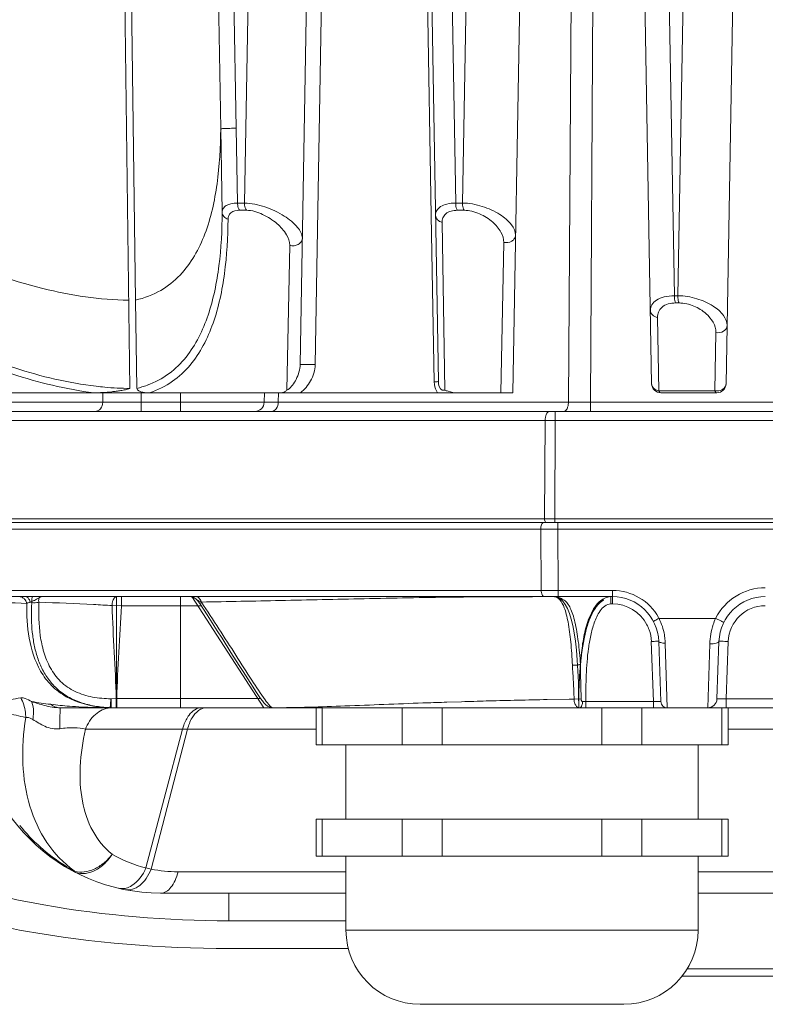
# Model space of a CAD drawing. Header units: millimetres. Extents: x 29035 to 30443, y 1864 to 2860.
# Tile 3 of 55: x 29345 to 29385, y 2121 to 2174. Entities that reach past the tile are written whole.
import ezdxf

# ---------------------------------------------------------------- set-up
doc = ezdxf.new("R2010")
doc.units = ezdxf.units.MM
doc.layers.add('\\M+5CFB8\\M+5CAB5\\M+5CFDF', color=7, linetype='Continuous', lineweight=13)

msp = doc.modelspace()

# ---------------------------------------------------------------- linework, layer by layer
at = {"layer": '\\M+5CFB8\\M+5CAB5\\M+5CFDF'}
for p, q in [((29355.046, 2243.501), (29356.421, 2167.782)), ((29356.868, 2163.741), (29358.292, 2243.501)), ((29368.264, 2163.741), (29366.84, 2243.501)), ((29368.629, 2163.741), (29370.053, 2243.501)), ((29354.334, 2238.35), (29355.587, 2167.747)), ((29367.334, 2154.105), (29365.877, 2237.55)), ((29378.836, 2153.992), (29377.387, 2236.988)), ((29384.268, 2235.071), (29382.853, 2153.992)), ((29359.871, 2155.033), (29361.259, 2234.514)), ((29371.344, 2153.501), (29372.763, 2234.781)), ((29349.669, 2231.539), (29350.684, 2153.736)), ((29350.996, 2158.501), (29349.977, 2231.539)), ((29362.008, 2231.501), (29360.682, 2155.024)), ((29365.761, 2231.501), (29366.948, 2163.077)), ((29374.344, 2152.99), (29374.784, 2219.535)), ((29375.542, 2152.99), (29375.927, 2219.535)), ((29379.176, 2208.501), (29380.066, 2158.741)), ((29381.143, 2208.501), (29380.253, 2158.741)), ((29355.587, 2167.747), (29355.666, 2163.251)), ((29356.421, 2167.782), (29356.494, 2163.741)), ((29356.494, 2163.741), (29356.868, 2163.741)), ((29368.264, 2163.741), (29368.629, 2163.741)), ((29356.603, 2163.351), (29356.976, 2163.351)), ((29368.349, 2163.351), (29368.713, 2163.351)), ((29366.948, 2163.077), (29367.103, 2154.097)), ((29367.67, 2153.651), (29367.532, 2162.7)), ((29370.858, 2161.622), (29370.697, 2153.501)), ((29359.313, 2161.464), (29359.154, 2153.651)), ((29350.996, 2158.501), (29351.062, 2153.741)), ((29380.066, 2158.741), (29380.253, 2158.741)), ((29380.131, 2158.351), (29380.317, 2158.351)), ((29379.217, 2153.61), (29379.154, 2157.572)), ((29382.306, 2156.751), (29382.246, 2153.61)), ((29359.23, 2153.689), (29359.154, 2153.651)), ((29367.103, 2154.097), (29367.115, 2153.943)), ((29367.601, 2153.641), (29367.67, 2153.651)), ((29340.789, 2153.501), (29371.344, 2153.501)), ((29349.225, 2152.99), (29349.232, 2153.501)), ((29351.301, 2153.506), (29351.295, 2152.99)), ((29353.418, 2152.501), (29353.418, 2153.501)), ((29357.941, 2153.501), (29357.929, 2152.99)), ((29358.698, 2153.503), (29358.687, 2152.99)), ((29379.217, 2153.61), (29382.246, 2153.61)), ((29379.336, 2153.501), (29382.353, 2153.501)), ((29342.553, 2152.99), (29349.225, 2152.99)), ((29351.295, 2152.99), (29349.225, 2152.99)), ((29351.295, 2152.99), (29351.295, 2152.501)), ((29357.929, 2152.99), (29351.295, 2152.99)), ((29358.687, 2152.99), (29357.929, 2152.99)), ((29358.687, 2152.99), (29374.344, 2152.99)), ((29375.542, 2152.99), (29375.542, 2152.501)), ((29442.147, 2152.99), (29375.542, 2152.99)), ((29330.989, 2152.501), (29486.7, 2152.501)), ((29373.639, 2152.501), (29373.639, 2152.014)), ((29330.489, 2152.014), (29373.092, 2152.014)), ((29373.092, 2152.014), (29373.059, 2146.706)), ((29373.639, 2152.014), (29373.606, 2146.706)), ((29373.639, 2152.014), (29444.05, 2152.014)), ((29373.059, 2146.706), (29330.35, 2146.706)), ((29330.55, 2146.501), (29487.14, 2146.501)), ((29332.107, 2146.501), (29443.922, 2146.501)), ((29373.147, 2146.706), (29373.059, 2146.706)), ((29373.325, 2146.706), (29373.147, 2146.706)), ((29373.606, 2146.706), (29373.325, 2146.706)), ((29373.606, 2146.706), (29373.606, 2146.501)), ((29444.083, 2146.706), (29373.606, 2146.706)), ((29373.767, 2146.501), (29373.767, 2146.139)), ((29373.767, 2146.501), (29485.664, 2146.501)), ((29330.217, 2146.139), (29372.852, 2146.139)), ((29372.852, 2146.139), (29372.879, 2142.839)), ((29373.767, 2146.139), (29373.795, 2142.839)), ((29443.922, 2146.139), (29373.767, 2146.139)), ((29372.879, 2142.839), (29330.333, 2142.839)), ((29330.682, 2142.501), (29376.721, 2142.501)), ((29349.962, 2136.501), (29349.962, 2142.501)), ((29349.962, 2136.501), (29349.962, 2142.501)), ((29350.237, 2142.501), (29350.237, 2142.001)), ((29353.418, 2136.501), (29353.418, 2142.501)), ((29353.921, 2142.501), (29354.135, 2142.453)), ((29354.034, 2142.501), (29357.918, 2136.501)), ((29354.034, 2142.501), (29357.918, 2136.501)), ((29354.293, 2142.493), (29354.232, 2142.501)), ((29354.361, 2142.465), (29354.293, 2142.493)), ((29373.035, 2142.501), (29373.556, 2142.501)), ((29373.795, 2142.501), (29373.795, 2142.839)), ((29376.721, 2142.839), (29373.795, 2142.839)), ((29376.633, 2142.111), (29376.633, 2142.501)), ((29376.721, 2142.111), (29376.721, 2142.839)), ((29350.237, 2142.001), (29349.724, 2142.017)), ((29354.539, 2142.001), (29350.237, 2142.001)), ((29354.135, 2142.453), (29354.26, 2142.369)), ((29354.259, 2142.369), (29354.341, 2142.285)), ((29354.26, 2142.369), (29354.346, 2142.302)), ((29354.341, 2142.285), (29354.451, 2142.138)), ((29354.451, 2142.138), (29354.565, 2142.204)), ((29354.486, 2142.234), (29354.565, 2142.204)), ((29376.633, 2142.111), (29376.721, 2142.111)), ((29379.237, 2141.326), (29382.286, 2141.326)), ((29355.656, 2140.258), (29356.141, 2139.495)), ((29378.819, 2140.085), (29378.933, 2136.842)), ((29379.333, 2136.839), (29379.219, 2140.088)), ((29379.682, 2136.501), (29379.569, 2139.995)), ((29381.97, 2139.951), (29381.862, 2136.501)), ((29382.47, 2140.088), (29382.361, 2136.983)), ((29382.861, 2136.988), (29382.969, 2140.084)), ((29349.949, 2137), (29349.665, 2136.992)), ((29349.942, 2136.568), (29349.949, 2137)), ((29349.976, 2137.001), (29349.949, 2137)), ((29349.976, 2136.501), (29349.976, 2137.001)), ((29357.742, 2137.001), (29349.976, 2137.001)), ((29367.793, 2136.807), (29367.636, 2136.802)), ((29368.585, 2136.832), (29367.793, 2136.807)), ((29370.048, 2136.874), (29369.916, 2136.87)), ((29374.381, 2136.972), (29373.194, 2136.948)), ((29374.649, 2136.977), (29374.381, 2136.972)), ((29375.03, 2136.987), (29374.649, 2136.977)), ((29375.282, 2136.842), (29375.282, 2136.501)), ((29375.282, 2136.842), (29378.933, 2136.842)), ((29378.933, 2136.842), (29378.933, 2136.501)), ((29382.861, 2136.988), (29382.861, 2136.501)), ((29382.861, 2136.988), (29390.328, 2136.988)), ((29346.938, 2136.501), (29405.861, 2136.501)), ((29347.128, 2136.501), (29346.977, 2136.501)), ((29346.978, 2136.501), (29347.128, 2136.501)), ((29347.094, 2136.501), (29349.963, 2136.501)), ((29347.094, 2136.501), (29349.963, 2136.501)), ((29349.281, 2136.506), (29349.216, 2136.507)), ((29349.962, 2136.501), (29357.918, 2136.501)), ((29349.962, 2136.501), (29357.918, 2136.501)), ((29357.924, 2136.501), (29374.902, 2136.501)), ((29358.106, 2136.589), (29358.144, 2136.565)), ((29358.144, 2136.565), (29358.369, 2136.501)), ((29358.416, 2136.502), (29358.367, 2136.502)), ((29360.731, 2136.501), (29360.731, 2134.501)), ((29361.066, 2136.501), (29361.066, 2134.501)), ((29365.375, 2136.501), (29365.375, 2134.501)), ((29367.54, 2136.501), (29367.54, 2134.501)), ((29374.953, 2136.501), (29375.057, 2136.501)), ((29376.149, 2136.501), (29376.149, 2134.501)), ((29378.314, 2136.501), (29378.314, 2134.501)), ((29379.427, 2136.501), (29379.682, 2136.501)), ((29381.862, 2136.501), (29382.087, 2136.501)), ((29382.623, 2136.501), (29382.623, 2134.501)), ((29382.958, 2136.501), (29382.958, 2134.501)), ((29348.29, 2135.346), (29353.795, 2135.346)), ((29351.554, 2127.864), (29353.526, 2135.346)), ((29351.836, 2127.801), (29353.795, 2135.346)), ((29353.795, 2135.346), (29360.731, 2135.346)), ((29382.958, 2135.346), (29387.077, 2135.346)), ((29360.731, 2134.501), (29382.958, 2134.501)), ((29362.344, 2134.501), (29362.344, 2130.501)), ((29362.344, 2134.501), (29362.344, 2130.501)), ((29381.344, 2134.501), (29381.344, 2130.501)), ((29381.344, 2134.501), (29381.344, 2130.501)), ((29360.731, 2130.501), (29360.731, 2128.501)), ((29360.731, 2130.501), (29382.958, 2130.501)), ((29361.066, 2130.501), (29361.066, 2128.501)), ((29365.375, 2130.501), (29365.375, 2128.501)), ((29367.54, 2130.501), (29367.54, 2128.501)), ((29376.149, 2130.501), (29376.149, 2128.501)), ((29378.314, 2130.501), (29378.314, 2128.501)), ((29382.623, 2130.501), (29382.623, 2128.501)), ((29382.958, 2130.501), (29382.958, 2128.501)), ((29360.731, 2128.501), (29382.958, 2128.501)), ((29362.344, 2128.501), (29362.344, 2124.501)), ((29362.344, 2128.501), (29362.344, 2124.501)), ((29381.344, 2128.501), (29381.344, 2124.501)), ((29381.344, 2128.501), (29381.344, 2124.501)), ((29362.344, 2127.656), (29353.283, 2127.656)), ((29390.361, 2127.656), (29381.344, 2127.656)), ((29352.344, 2126.501), (29362.344, 2126.501)), ((29362.344, 2126.501), (29352.344, 2126.501)), ((29356.029, 2126.501), (29356.029, 2125.011)), ((29391.67, 2126.501), (29381.344, 2126.501)), ((29362.344, 2125.011), (29356.029, 2125.011)), ((29381.344, 2124.501), (29362.344, 2124.501)), ((29356.029, 2123.511), (29362.485, 2123.511)), ((29436.947, 2122.412), (29380.742, 2122.412)), ((29437.239, 2122.011), (29380.45, 2122.011)), ((29377.344, 2120.501), (29366.344, 2120.501))]:
    msp.add_line(p, q, dxfattribs=at)
for points in [[(29354.451, 2142.138), (29354.854, 2141.512), (29355.131, 2141.079), (29355.398, 2140.661), (29355.656, 2140.258)], [(29356.141, 2139.495), (29356.587, 2138.793), (29356.794, 2138.466), (29357.17, 2137.872)], [(29357.17, 2137.872), (29357.338, 2137.611), (29357.489, 2137.378), (29357.623, 2137.175), (29357.738, 2137.006)], [(29357.738, 2137.006), (29357.836, 2136.871), (29357.92, 2136.765), (29358.001, 2136.676), (29358.106, 2136.589)]]:
    msp.add_lwpolyline(points, dxfattribs=at)
for centre, radius, start, end in [((29349.882, 2158.679), 5.077, 283.4363, 289.8927), ((29379.336, 2154.001), 0.5, 181, 270), ((29382.353, 2154.001), 0.5, 270, 359), ((29357.429, 2153.001), 0.5, 270, 358.7), ((29374.943, 2659.612), 506.622, 269.93225, 270.06769), ((29373.366, 2055.569), 96.446, 89.83742, 90.16258), ((29373.31, 2433.881), 287.743, 269.90891, 270.09109), ((29373.337, 2447.263), 304.424, 269.91384, 270.08616), ((29373.557, 2141.914), 0.587, 84.8165, 90.0222), ((29373.557, 2141.914), 0.587, 84.8165, 90.0222), ((29376.721, 2139.988), 2.85, 28.9525, 89.9968), ((29376.721, 2140.001), 2.5, 2, 90), ((29384.968, 2139.983), 3, 90.0035, 153.4034), ((29384.968, 2140.001), 2.5, 90, 178), ((29376.945, 2141.237), 1.297, 122.0114, 125.2759), ((29376.945, 2141.237), 1.297, 122.0114, 125.2759), ((29376.721, 2140.011), 2.1, 27.6608, 89.9969), ((29384.968, 2140.014), 2, 90.0065, 177.9936), ((29376.723, 2140.012), 2.098, 19.5601, 27.6677), ((29376.73, 2139.993), 2.84, 28.0022, 28.9616), ((29376.709, 2140.009), 2.112, 2.0525, 19.51), ((29376.302, 2139.889), 3.269, 1.8594, 4.2734), ((29349.545, 2162.023), 25.526, 260.6195, 262.9553), ((29349.242, 2159.637), 23.12, 262.9746, 265.4841), ((29381.244, 1723.028), 413.997, 91.88357, 92.04139), ((29381.346, 1718.475), 418.551, 91.56493, 91.74711), ((29383.601, 1631.553), 505.502, 91.17964, 91.53632), ((29375.371, 2153.003), 16.161, 269.0626, 269.6848), ((29379.682, 2136.851), 0.35, 182.0136, 270.0005), ((29381.862, 2137.001), 0.5, 269.998, 357.9999), ((29352.344, 2136.501), 10, 180.0981, 270), ((29349.932, 2144.009), 7.514, 264.6824, 267.5508), ((29349.895, 2177.421), 40.92, 269.1406, 269.4375), ((29349.926, 2180.427), 43.926, 269.436, 269.5891), ((29349.66, 2137.494), 0.993, 267.1512, 270.0014), ((29349.726, 2135.254), 1.247, 92.8703, 95.0416), ((29349.725, 2135.27), 1.231, 90.0039, 92.8714), ((29352.456, 2136.395), 9.923, 218.9639, 237.7263), ((29353.257, 2134.795), 7.137, 240.2957, 256.1943), ((29352.398, 2136.315), 9.825, 237.7622, 241.1642), ((29352.388, 2136.296), 9.803, 241.1652, 241.5617), ((29351.205, 2132.539), 5.983, 233.7909, 234.3632), ((29353.269, 2134.845), 7.189, 256.198, 258.5012), ((29353.282, 2134.927), 7.272, 258.5264, 270.0093), ((29366.344, 2124.501), 4, 180, 270), ((29377.344, 2124.501), 4, 270, 0)]:
    msp.add_arc(centre, radius, start, end, dxfattribs=at)
for points, knots in [([(29355.587, 2167.747), (29355.58, 2166.755), (29355.473, 2164.837), (29354.966, 2162.513), (29354.209, 2160.876), (29353.428, 2159.806), (29352.352, 2158.942), (29351.466, 2158.619), (29350.996, 2158.501)], [0, 0, 0, 0, 0.267017, 0.515944, 0.634209, 0.75049, 0.869351, 1, 1, 1, 1]), ([(29356.421, 2167.782), (29356.307, 2167.779), (29356.104, 2167.773), (29355.87, 2167.765), (29355.727, 2167.758), (29355.656, 2167.756), (29355.614, 2167.749), (29355.591, 2167.751), (29355.587, 2167.747)], [0, 0, 0, 0, 0.412071, 0.726707, 0.841582, 0.926033, 0.979033, 1, 1, 1, 1]), ([(29350.622, 2158.5), (29349.062, 2158.517), (29345.684, 2159.034), (29340.588, 2160.91), (29335.297, 2163.727), (29331.797, 2165.988), (29330.045, 2167.208)], [0, 0, 0, 0, 0.206862, 0.448084, 0.716972, 1, 1, 1, 1]), ([(29355.666, 2163.251), (29355.667, 2163.319), (29355.704, 2163.464), (29355.886, 2163.629), (29356.161, 2163.722), (29356.375, 2163.741), (29356.494, 2163.741)], [0, 0, 0, 0, 0.190832, 0.398788, 0.66353, 1, 1, 1, 1]), ([(29356.494, 2163.741), (29356.494, 2163.704), (29356.503, 2163.569), (29356.545, 2163.431), (29356.603, 2163.351)], [0, 0, 0, 0, 0.272268, 1, 1, 1, 1]), ([(29356.868, 2163.741), (29356.868, 2163.704), (29356.877, 2163.569), (29356.918, 2163.431), (29356.976, 2163.351)], [0, 0, 0, 0, 0.27243, 1, 1, 1, 1]), ([(29356.868, 2163.741), (29357.243, 2163.739), (29357.999, 2163.57), (29358.979, 2163.106), (29359.694, 2162.552), (29359.994, 2162.058), (29359.99, 2161.846)], [0, 0, 0, 0, 0.2917, 0.591626, 0.834772, 1, 1, 1, 1]), ([(29367.177, 2163.081), (29367.176, 2163.17), (29367.221, 2163.362), (29367.458, 2163.584), (29367.822, 2163.714), (29368.107, 2163.741), (29368.264, 2163.741)], [0, 0, 0, 0, 0.188086, 0.396916, 0.663775, 1, 1, 1, 1]), ([(29368.264, 2163.741), (29368.264, 2163.704), (29368.271, 2163.571), (29368.301, 2163.435), (29368.349, 2163.351)], [0, 0, 0, 0, 0.276876, 1, 1, 1, 1]), ([(29368.629, 2163.741), (29368.629, 2163.704), (29368.636, 2163.571), (29368.666, 2163.435), (29368.713, 2163.351)], [0, 0, 0, 0, 0.277006, 1, 1, 1, 1]), ([(29368.629, 2163.741), (29368.99, 2163.74), (29369.699, 2163.605), (29370.609, 2163.19), (29371.26, 2162.669), (29371.496, 2162.204), (29371.493, 2162.004)], [0, 0, 0, 0, 0.302939, 0.596726, 0.831705, 1, 1, 1, 1]), ([(29351.61, 2153.905), (29352.033, 2154.058), (29352.819, 2154.477), (29353.752, 2155.399), (29354.438, 2156.489), (29355.109, 2158.128), (29355.564, 2160.408), (29355.661, 2162.284), (29355.666, 2163.251)], [0, 0, 0, 0, 0.12497, 0.242626, 0.35983, 0.479862, 0.731895, 1, 1, 1, 1]), ([(29355.666, 2163.251), (29355.668, 2163.169), (29355.739, 2162.995), (29355.895, 2162.898), (29355.981, 2162.869)], [0, 0, 0, 0, 0.476607, 1, 1, 1, 1]), ([(29355.981, 2162.869), (29355.981, 2162.934), (29356.003, 2163.064), (29356.187, 2163.306), (29356.44, 2163.351), (29356.603, 2163.351)], [0, 0, 0, 0, 0.220202, 0.439311, 1, 1, 1, 1]), ([(29356.976, 2163.351), (29357.276, 2163.351), (29357.878, 2163.164), (29358.611, 2162.686), (29359.132, 2162.115), (29359.317, 2161.664), (29359.313, 2161.464)], [0, 0, 0, 0, 0.281081, 0.569341, 0.813019, 1, 1, 1, 1]), ([(29367.532, 2162.7), (29367.531, 2162.784), (29367.557, 2162.956), (29367.793, 2163.282), (29368.131, 2163.351), (29368.349, 2163.351)], [0, 0, 0, 0, 0.216603, 0.436459, 1, 1, 1, 1]), ([(29368.713, 2163.351), (29369.001, 2163.351), (29369.567, 2163.202), (29370.251, 2162.768), (29370.718, 2162.232), (29370.861, 2161.811), (29370.858, 2161.622)], [0, 0, 0, 0, 0.290681, 0.572698, 0.809522, 1, 1, 1, 1]), ([(29330.011, 2162.729), (29331.594, 2161.609), (29334.752, 2159.49), (29339.552, 2156.771), (29344.229, 2154.781), (29347.372, 2154.028), (29348.861, 2153.854)], [0, 0, 0, 0, 0.276677, 0.542385, 0.786114, 1, 1, 1, 1]), ([(29351.749, 2153.501), (29352.185, 2153.648), (29352.995, 2154.053), (29353.968, 2154.963), (29354.685, 2156.051), (29355.388, 2157.694), (29355.868, 2159.995), (29355.973, 2161.891), (29355.981, 2162.869)], [0, 0, 0, 0, 0.126077, 0.244026, 0.360983, 0.480605, 0.731974, 1, 1, 1, 1]), ([(29367.177, 2163.081), (29367.179, 2162.995), (29367.263, 2162.81), (29367.438, 2162.722), (29367.532, 2162.7)], [0, 0, 0, 0, 0.469885, 1, 1, 1, 1]), ([(29329.775, 2162.341), (29331.37, 2161.234), (29334.554, 2159.141), (29339.385, 2156.451), (29344.086, 2154.465), (29347.241, 2153.691), (29348.739, 2153.501)], [0, 0, 0, 0, 0.276121, 0.541392, 0.78523, 1, 1, 1, 1]), ([(29359.99, 2161.846), (29359.989, 2161.779), (29359.943, 2161.638), (29359.717, 2161.438), (29359.459, 2161.417), (29359.313, 2161.464)], [0, 0, 0, 0, 0.229139, 0.475697, 1, 1, 1, 1]), ([(29371.493, 2162.004), (29371.492, 2161.942), (29371.45, 2161.811), (29371.24, 2161.619), (29371, 2161.589), (29370.858, 2161.622)], [0, 0, 0, 0, 0.225528, 0.470029, 1, 1, 1, 1]), ([(29378.767, 2157.954), (29378.765, 2158.058), (29378.823, 2158.285), (29379.106, 2158.548), (29379.54, 2158.707), (29379.879, 2158.74), (29380.066, 2158.741)], [0, 0, 0, 0, 0.185266, 0.39572, 0.665168, 1, 1, 1, 1]), ([(29380.066, 2158.741), (29380.066, 2158.704), (29380.072, 2158.572), (29380.093, 2158.438), (29380.131, 2158.351)], [0, 0, 0, 0, 0.279932, 1, 1, 1, 1]), ([(29380.253, 2158.741), (29380.253, 2158.704), (29380.258, 2158.572), (29380.28, 2158.438), (29380.317, 2158.351)], [0, 0, 0, 0, 0.279957, 1, 1, 1, 1]), ([(29380.253, 2158.741), (29380.597, 2158.74), (29381.264, 2158.628), (29382.115, 2158.251), (29382.715, 2157.759), (29382.911, 2157.321), (29382.908, 2157.132)], [0, 0, 0, 0, 0.310245, 0.59985, 0.829495, 1, 1, 1, 1]), ([(29378.767, 2157.954), (29378.768, 2157.865), (29378.864, 2157.672), (29379.053, 2157.591), (29379.154, 2157.572)], [0, 0, 0, 0, 0.465493, 1, 1, 1, 1]), ([(29379.154, 2157.572), (29379.153, 2157.671), (29379.186, 2157.875), (29379.468, 2158.261), (29379.869, 2158.351), (29380.131, 2158.351)], [0, 0, 0, 0, 0.212838, 0.433682, 1, 1, 1, 1]), ([(29380.317, 2158.351), (29380.591, 2158.351), (29381.125, 2158.223), (29381.904, 2157.753), (29382.314, 2157.135), (29382.306, 2156.751)], [0, 0, 0, 0, 0.299504, 0.579899, 1, 1, 1, 1]), ([(29382.908, 2157.132), (29382.906, 2157.013), (29382.729, 2156.761), (29382.445, 2156.727), (29382.306, 2156.751)], [0, 0, 0, 0, 0.458969, 1, 1, 1, 1]), ([(29359.871, 2155.033), (29359.866, 2154.755), (29359.742, 2154.356), (29359.483, 2153.921), (29359.322, 2153.747), (29359.23, 2153.689)], [0, 0, 0, 0, 0.546868, 0.785351, 1, 1, 1, 1]), ([(29359.871, 2155.033), (29359.871, 2155.039), (29359.912, 2155.027), (29359.953, 2155.04), (29360.049, 2155.033), (29360.159, 2155.035), (29360.289, 2155.032), (29360.465, 2155.029), (29360.597, 2155.026), (29360.682, 2155.024)], [0, 0, 0, 0, 0.024313, 0.094443, 0.205595, 0.348512, 0.512386, 0.684621, 1, 1, 1, 1]), ([(29360.682, 2155.024), (29360.677, 2154.718), (29360.49, 2154.137), (29360.111, 2153.67), (29359.888, 2153.501)], [0, 0, 0, 0, 0.52245, 1, 1, 1, 1]), ([(29350.684, 2153.736), (29350.642, 2153.728), (29350.568, 2153.68), (29350.398, 2153.663), (29350.196, 2153.62), (29349.95, 2153.587), (29349.467, 2153.527), (29349.062, 2153.501), (29348.739, 2153.501)], [0, 0, 0, 0, 0.065714, 0.129639, 0.256646, 0.3827, 0.507864, 1, 1, 1, 1]), ([(29348.861, 2153.854), (29349.016, 2153.836), (29349.622, 2153.773), (29350.231, 2153.741), (29350.684, 2153.736)], [0, 0, 0, 0, 0.256169, 1, 1, 1, 1]), ([(29351.749, 2153.501), (29351.626, 2153.501), (29351.409, 2153.512), (29351.064, 2153.614), (29351.062, 2153.741)], [0, 0, 0, 0, 0.490873, 1, 1, 1, 1]), ([(29358.814, 2153.501), (29358.885, 2153.501), (29359.017, 2153.523), (29359.117, 2153.609), (29359.154, 2153.651)], [0, 0, 0, 0, 0.558172, 1, 1, 1, 1]), ([(29367.103, 2154.097), (29367.135, 2154.097), (29367.19, 2154.1), (29367.268, 2154.098), (29367.301, 2154.109), (29367.334, 2154.1), (29367.334, 2154.105)], [0, 0, 0, 0, 0.415833, 0.733446, 0.932048, 1, 1, 1, 1]), ([(29367.67, 2153.651), (29367.728, 2153.626), (29367.955, 2153.542), (29368.198, 2153.501), (29368.376, 2153.501)], [0, 0, 0, 0, 0.263837, 1, 1, 1, 1]), ([(29378.836, 2153.992), (29378.837, 2153.903), (29378.931, 2153.712), (29379.117, 2153.63), (29379.217, 2153.61)], [0, 0, 0, 0, 0.466395, 1, 1, 1, 1]), ([(29382.466, 2153.61), (29382.567, 2153.628), (29382.756, 2153.71), (29382.851, 2153.903), (29382.853, 2153.992)], [0, 0, 0, 0, 0.534187, 1, 1, 1, 1]), ([(29379.217, 2153.61), (29379.224, 2153.594), (29379.25, 2153.547), (29379.299, 2153.501), (29379.336, 2153.501)], [0, 0, 0, 0, 0.325634, 1, 1, 1, 1]), ([(29382.246, 2153.61), (29382.253, 2153.594), (29382.275, 2153.549), (29382.318, 2153.501), (29382.353, 2153.501)], [0, 0, 0, 0, 0.336007, 1, 1, 1, 1]), ([(29349.225, 2152.99), (29349.222, 2152.867), (29349.15, 2152.627), (29348.919, 2152.501), (29348.811, 2152.501)], [0, 0, 0, 0, 0.533241, 1, 1, 1, 1]), ([(29358.687, 2152.99), (29358.685, 2152.869), (29358.638, 2152.646), (29358.432, 2152.501), (29358.338, 2152.501)], [0, 0, 0, 0, 0.561301, 1, 1, 1, 1]), ([(29374.344, 2152.99), (29374.343, 2152.927), (29374.33, 2152.806), (29374.28, 2152.629), (29374.178, 2152.501), (29374.105, 2152.501)], [0, 0, 0, 0, 0.328276, 0.618202, 1, 1, 1, 1]), ([(29373.32, 2152.501), (29373.249, 2152.501), (29373.152, 2152.371), (29373.106, 2152.197), (29373.093, 2152.077), (29373.092, 2152.014)], [0, 0, 0, 0, 0.376072, 0.668362, 1, 1, 1, 1]), ([(29372.93, 2146.452), (29372.924, 2146.444), (29372.897, 2146.403), (29372.881, 2146.356), (29372.872, 2146.319)], [0, 0, 0, 0, 0.217837, 1, 1, 1, 1]), ([(29373.012, 2146.501), (29372.989, 2146.501), (29372.957, 2146.483), (29372.936, 2146.459), (29372.93, 2146.452)], [0, 0, 0, 0, 0.706068, 1, 1, 1, 1]), ([(29373.059, 2146.706), (29373.059, 2146.689), (29373.062, 2146.628), (29373.077, 2146.563), (29373.104, 2146.529)], [0, 0, 0, 0, 0.285172, 1, 1, 1, 1]), ([(29345.121, 2142.131), (29344.297, 2142.166), (29342.712, 2142.247), (29340.433, 2142.401), (29338.362, 2142.491), (29337.051, 2142.501), (29336.437, 2142.501)], [0, 0, 0, 0, 0.284633, 0.547603, 0.788178, 1, 1, 1, 1]), ([(29344.718, 2142.501), (29344.779, 2142.501), (29344.906, 2142.466), (29345, 2142.376), (29345.037, 2142.323)], [0, 0, 0, 0, 0.483819, 1, 1, 1, 1]), ([(29345.081, 2142.501), (29345.105, 2142.501), (29345.176, 2142.476), (29345.257, 2142.363), (29345.29, 2142.259), (29345.303, 2142.198)], [0, 0, 0, 0, 0.181904, 0.532674, 1, 1, 1, 1]), ([(29349.962, 2136.501), (29349.701, 2136.501), (29349.179, 2136.525), (29348.404, 2136.657), (29347.67, 2136.906), (29347.006, 2137.289), (29346.458, 2137.796), (29346.042, 2138.389), (29345.745, 2139.039), (29345.548, 2139.716), (29345.43, 2140.407), (29345.374, 2141.104), (29345.369, 2141.804), (29345.393, 2142.269), (29345.41, 2142.501)], [0, 0, 0, 0, 0.083333, 0.166667, 0.25, 0.333333, 0.416667, 0.5, 0.583333, 0.666667, 0.75, 0.833333, 0.916667, 1, 1, 1, 1]), ([(29349.962, 2136.501), (29349.701, 2136.501), (29349.179, 2136.525), (29348.404, 2136.657), (29347.67, 2136.906), (29347.006, 2137.289), (29346.458, 2137.796), (29346.042, 2138.389), (29345.745, 2139.039), (29345.548, 2139.716), (29345.43, 2140.407), (29345.374, 2141.104), (29345.369, 2141.804), (29345.393, 2142.269), (29345.41, 2142.501)], [0, 0, 0, 0, 0.083333, 0.166667, 0.25, 0.333333, 0.416667, 0.5, 0.583333, 0.666667, 0.75, 0.833333, 0.916667, 1, 1, 1, 1]), ([(29345.774, 2142.198), (29345.762, 2142.259), (29345.749, 2142.372), (29345.825, 2142.472), (29345.869, 2142.489)], [0, 0, 0, 0, 0.564224, 1, 1, 1, 1]), ([(29345.869, 2142.489), (29345.847, 2142.482), (29345.822, 2142.458), (29345.794, 2142.44), (29345.786, 2142.436)], [0, 0, 0, 0, 0.715148, 1, 1, 1, 1]), ([(29349.98, 2142.501), (29349.946, 2142.501), (29349.843, 2142.453), (29349.751, 2142.269), (29349.726, 2142.108), (29349.724, 2142.017)], [0, 0, 0, 0, 0.174877, 0.533684, 1, 1, 1, 1]), ([(29354.548, 2142.211), (29355.967, 2142.234), (29358.893, 2142.29), (29363.4, 2142.396), (29368.142, 2142.485), (29371.38, 2142.499), (29373.035, 2142.501)], [0, 0, 0, 0, 0.230361, 0.474748, 0.731437, 1, 1, 1, 1]), ([(29373.04, 2142.501), (29372.99, 2142.501), (29372.892, 2142.632), (29372.881, 2142.757), (29372.879, 2142.839)], [0, 0, 0, 0, 0.377842, 1, 1, 1, 1]), ([(29373.556, 2142.501), (29373.613, 2142.501), (29373.74, 2142.474), (29373.831, 2142.384), (29373.874, 2142.335)], [0, 0, 0, 0, 0.463547, 1, 1, 1, 1]), ([(29373.557, 2142.501), (29373.63, 2142.501), (29373.778, 2142.49), (29373.913, 2142.427), (29373.977, 2142.393)], [0, 0, 0, 0, 0.50183, 1, 1, 1, 1]), ([(29349.235, 2136.528), (29348.552, 2136.592), (29347.52, 2136.844), (29346.433, 2137.666), (29345.653, 2138.71), (29345.173, 2140.251), (29345.109, 2141.508), (29345.121, 2142.131)], [0, 0, 0, 0, 0.264311, 0.392695, 0.517658, 0.760072, 1, 1, 1, 1]), ([(29345.303, 2142.198), (29345.284, 2142.194), (29345.222, 2142.178), (29345.16, 2142.154), (29345.121, 2142.131)], [0, 0, 0, 0, 0.291939, 1, 1, 1, 1]), ([(29345.532, 2142.299), (29345.513, 2142.29), (29345.438, 2142.252), (29345.361, 2142.22), (29345.303, 2142.198)], [0, 0, 0, 0, 0.260539, 1, 1, 1, 1]), ([(29345.303, 2142.198), (29345.419, 2142.171), (29345.581, 2142.163), (29345.737, 2142.189), (29345.774, 2142.198)], [0, 0, 0, 0, 0.758229, 1, 1, 1, 1]), ([(29345.786, 2142.436), (29345.744, 2142.412), (29345.654, 2142.376), (29345.575, 2142.321), (29345.532, 2142.299)], [0, 0, 0, 0, 0.505134, 1, 1, 1, 1]), ([(29349.665, 2136.992), (29349.332, 2136.997), (29348.671, 2137.049), (29347.721, 2137.331), (29346.917, 2137.883), (29346.359, 2138.648), (29346.017, 2139.503), (29345.775, 2140.689), (29345.75, 2141.598), (29345.774, 2142.198)], [0, 0, 0, 0, 0.133335, 0.264719, 0.392459, 0.516473, 0.638297, 0.759195, 1, 1, 1, 1]), ([(29349.724, 2142.017), (29349.392, 2142.039), (29348.076, 2142.118), (29346.758, 2142.169), (29345.774, 2142.198)], [0, 0, 0, 0, 0.252934, 1, 1, 1, 1]), ([(29354.346, 2142.302), (29354.356, 2142.296), (29354.401, 2142.27), (29354.449, 2142.248), (29354.486, 2142.234)], [0, 0, 0, 0, 0.22895, 1, 1, 1, 1]), ([(29354.548, 2142.211), (29354.539, 2142.239), (29354.499, 2142.337), (29354.428, 2142.427), (29354.361, 2142.465)], [0, 0, 0, 0, 0.275626, 1, 1, 1, 1]), ([(29357.982, 2136.926), (29357.731, 2137.269), (29357.214, 2138.078), (29356.392, 2139.364), (29355.485, 2140.773), (29354.862, 2141.73), (29354.548, 2142.211)], [0, 0, 0, 0, 0.202395, 0.456756, 0.726454, 1, 1, 1, 1]), ([(29373.874, 2142.335), (29373.983, 2142.209), (29374.118, 2141.949), (29374.241, 2141.537), (29374.372, 2140.923), (29374.489, 2140.001), (29374.541, 2139.219), (29374.562, 2138.799)], [0, 0, 0, 0, 0.136941, 0.235111, 0.355237, 0.653064, 1, 1, 1, 1]), ([(29374.122, 2142.304), (29374.188, 2142.256), (29374.319, 2142.13), (29374.462, 2141.864), (29374.594, 2141.525), (29374.754, 2140.927), (29374.901, 2140.03), (29374.969, 2139.271), (29374.996, 2138.863)], [0, 0, 0, 0, 0.067248, 0.148475, 0.248027, 0.368035, 0.661387, 1, 1, 1, 1]), ([(29374.901, 2136.501), (29374.901, 2136.592), (29374.902, 2136.774), (29374.908, 2137.167), (29374.923, 2137.946), (29375.026, 2139.342), (29375.239, 2140.814), (29375.744, 2141.873), (29376.066, 2142.213), (29376.221, 2142.316), (29376.239, 2142.327)], [0, 0, 0, 0, 0.044624, 0.08886, 0.192012, 0.425189, 0.773825, 0.910615, 0.989906, 1, 1, 1, 1]), ([(29376.232, 2142.319), (29376.159, 2142.271), (29375.903, 2142.066), (29375.538, 2141.507), (29375.196, 2140.438), (29374.982, 2138.992), (29374.91, 2137.609), (29374.902, 2136.767), (29374.901, 2136.501)], [0, 0, 0, 0, 0.042318, 0.156439, 0.322144, 0.587817, 0.869865, 1, 1, 1, 1]), ([(29376.232, 2142.319), (29376.159, 2142.271), (29375.903, 2142.066), (29375.538, 2141.507), (29375.196, 2140.438), (29374.982, 2138.992), (29374.91, 2137.609), (29374.902, 2136.767), (29374.901, 2136.501)], [0, 0, 0, 0, 0.042318, 0.156439, 0.322144, 0.587817, 0.869865, 1, 1, 1, 1]), ([(29376.196, 2142.296), (29376.135, 2142.253), (29375.957, 2142.104), (29375.694, 2141.765), (29375.461, 2141.247), (29375.273, 2140.649), (29375.134, 2139.972), (29375.027, 2139.223), (29374.953, 2138.399), (29374.911, 2137.497), (29374.902, 2136.842), (29374.901, 2136.501)], [0, 0, 0, 0, 0.058824, 0.176471, 0.294118, 0.411765, 0.529412, 0.647059, 0.764706, 0.882353, 1, 1, 1, 1]), ([(29376.196, 2142.296), (29376.135, 2142.253), (29375.957, 2142.104), (29375.694, 2141.765), (29375.461, 2141.247), (29375.273, 2140.649), (29375.134, 2139.972), (29375.027, 2139.223), (29374.953, 2138.399), (29374.911, 2137.497), (29374.902, 2136.842), (29374.901, 2136.501)], [0, 0, 0, 0, 0.058824, 0.176471, 0.294118, 0.411765, 0.529412, 0.647059, 0.764706, 0.882353, 1, 1, 1, 1]), ([(29374.996, 2138.863), (29375.019, 2139.191), (29375.083, 2139.845), (29375.231, 2140.655), (29375.429, 2141.282), (29375.627, 2141.733), (29375.896, 2142.147), (29376.159, 2142.355), (29376.306, 2142.423)], [0, 0, 0, 0, 0.250676, 0.501257, 0.626568, 0.751812, 0.876659, 1, 1, 1, 1]), ([(29375.282, 2136.842), (29375.279, 2137.318), (29375.295, 2138.272), (29375.38, 2139.462), (29375.536, 2140.404), (29375.69, 2140.98), (29375.875, 2141.423), (29376.09, 2141.827), (29376.402, 2142.112), (29376.633, 2142.111)], [0, 0, 0, 0, 0.251085, 0.502119, 0.627651, 0.753127, 0.815892, 0.878618, 1, 1, 1, 1]), ([(29378.928, 2141.174), (29378.929, 2141.172), (29378.941, 2141.179), (29378.956, 2141.183), (29378.986, 2141.198), (29379.041, 2141.224), (29379.127, 2141.268), (29379.198, 2141.306), (29379.237, 2141.326)], [0, 0, 0, 0, 0.020221, 0.077076, 0.168971, 0.292847, 0.617183, 1, 1, 1, 1]), ([(29379.562, 2140.132), (29379.554, 2140.234), (29379.504, 2140.645), (29379.375, 2141.047), (29379.237, 2141.326)], [0, 0, 0, 0, 0.246467, 1, 1, 1, 1]), ([(29382.286, 2141.326), (29382.236, 2141.217), (29382.065, 2140.777), (29381.981, 2140.303), (29381.97, 2139.951)], [0, 0, 0, 0, 0.254284, 1, 1, 1, 1]), ([(29382.733, 2141.12), (29382.731, 2141.117), (29382.714, 2141.127), (29382.693, 2141.131), (29382.649, 2141.152), (29382.57, 2141.187), (29382.446, 2141.247), (29382.342, 2141.298), (29382.286, 2141.326)], [0, 0, 0, 0, 0.020257, 0.077134, 0.169046, 0.292932, 0.61726, 1, 1, 1, 1]), ([(29378.819, 2140.085), (29378.87, 2140.086), (29378.964, 2140.089), (29379.076, 2140.092), (29379.147, 2140.091), (29379.186, 2140.093), (29379.203, 2140.089), (29379.219, 2140.091), (29379.219, 2140.088)], [0, 0, 0, 0, 0.381842, 0.706534, 0.830752, 0.922941, 0.97995, 1, 1, 1, 1]), ([(29379.219, 2140.088), (29379.22, 2140.072), (29379.256, 2140.037), (29379.374, 2140), (29379.487, 2139.992), (29379.569, 2139.995)], [0, 0, 0, 0, 0.127008, 0.34502, 1, 1, 1, 1]), ([(29382.47, 2140.088), (29382.469, 2140.065), (29382.418, 2140.013), (29382.249, 2139.959), (29382.088, 2139.947), (29381.97, 2139.951)], [0, 0, 0, 0, 0.129107, 0.347327, 1, 1, 1, 1]), ([(29382.969, 2140.084), (29382.906, 2140.086), (29382.789, 2140.089), (29382.649, 2140.093), (29382.561, 2140.092), (29382.511, 2140.094), (29382.49, 2140.089), (29382.47, 2140.091), (29382.47, 2140.088)], [0, 0, 0, 0, 0.381841, 0.706533, 0.830751, 0.922941, 0.97995, 1, 1, 1, 1]), ([(29374.996, 2138.863), (29374.938, 2138.834), (29374.79, 2138.805), (29374.643, 2138.795), (29374.562, 2138.799)], [0, 0, 0, 0, 0.445161, 1, 1, 1, 1]), ([(29374.562, 2138.799), (29374.577, 2138.497), (29374.623, 2137.891), (29374.645, 2137.283), (29374.649, 2136.977)], [0, 0, 0, 0, 0.49621, 1, 1, 1, 1]), ([(29326.712, 2136.827), (29327.513, 2134.982), (29329.778, 2132.461), (29333.602, 2129.943), (29337.287, 2128.206), (29341.49, 2126.809), (29347.749, 2125.413), (29352.689, 2125.011), (29356.029, 2125.011)], [0, 0, 0, 0, 0.183026, 0.293754, 0.417226, 0.552078, 0.696109, 1, 1, 1, 1]), ([(29342.499, 2136.551), (29342.548, 2136.559), (29342.648, 2136.559), (29342.848, 2136.572), (29343.096, 2136.625), (29343.389, 2136.703), (29343.772, 2136.81), (29344.236, 2136.936), (29344.61, 2137.013), (29344.794, 2137.039)], [0, 0, 0, 0, 0.063366, 0.127022, 0.255981, 0.385697, 0.514092, 0.762681, 1, 1, 1, 1]), ([(29344.794, 2137.039), (29344.877, 2137.051), (29345.091, 2136.999), (29345.275, 2136.902), (29345.384, 2136.839)], [0, 0, 0, 0, 0.399765, 1, 1, 1, 1]), ([(29345.063, 2135.981), (29345.064, 2136.076), (29345.046, 2136.442), (29344.931, 2136.804), (29344.794, 2137.039)], [0, 0, 0, 0, 0.256815, 1, 1, 1, 1]), ([(29345.384, 2136.839), (29345.413, 2136.772), (29345.51, 2136.458), (29345.492, 2136.119), (29345.442, 2135.87)], [0, 0, 0, 0, 0.222818, 1, 1, 1, 1]), ([(29346.938, 2136.501), (29346.644, 2136.501), (29346.113, 2136.598), (29345.611, 2136.769), (29345.384, 2136.839)], [0, 0, 0, 0, 0.553484, 1, 1, 1, 1]), ([(29346.938, 2136.501), (29346.798, 2136.501), (29346.606, 2136.554), (29346.452, 2136.66), (29346.414, 2136.69)], [0, 0, 0, 0, 0.74358, 1, 1, 1, 1]), ([(29349.611, 2136.502), (29349.614, 2136.504), (29349.616, 2136.521), (29349.623, 2136.547), (29349.628, 2136.594), (29349.632, 2136.629), (29349.633, 2136.649)], [0, 0, 0, 0, 0.082973, 0.28131, 0.591003, 1, 1, 1, 1]), ([(29349.633, 2136.649), (29349.638, 2136.702), (29349.644, 2136.816), (29349.658, 2136.931), (29349.655, 2136.992)], [0, 0, 0, 0, 0.45941, 1, 1, 1, 1]), ([(29349.66, 2136.501), (29349.664, 2136.501), (29349.665, 2136.52), (29349.67, 2136.542), (29349.673, 2136.59), (29349.678, 2136.676), (29349.681, 2136.814), (29349.682, 2136.93), (29349.682, 2136.993)], [0, 0, 0, 0, 0.021016, 0.078074, 0.170264, 0.293997, 0.617288, 1, 1, 1, 1]), ([(29358.291, 2136.557), (29358.27, 2136.576), (29358.157, 2136.69), (29358.06, 2136.819), (29357.982, 2136.926)], [0, 0, 0, 0, 0.176557, 1, 1, 1, 1]), ([(29366.496, 2136.763), (29365.095, 2136.713), (29362.402, 2136.597), (29359.708, 2136.51), (29358.416, 2136.502)], [0, 0, 0, 0, 0.520493, 1, 1, 1, 1]), ([(29374.649, 2136.977), (29374.65, 2136.915), (29374.665, 2136.796), (29374.726, 2136.641), (29374.823, 2136.529), (29374.912, 2136.501), (29374.953, 2136.501)], [0, 0, 0, 0, 0.30255, 0.573804, 0.801049, 1, 1, 1, 1]), ([(29375.03, 2136.987), (29375.03, 2136.943), (29375.036, 2136.874), (29375.093, 2136.844), (29375.106, 2136.844)], [0, 0, 0, 0, 0.764368, 1, 1, 1, 1]), ([(29375.106, 2136.844), (29375.106, 2136.821), (29375.101, 2136.736), (29375.084, 2136.65), (29375.057, 2136.595)], [0, 0, 0, 0, 0.27166, 1, 1, 1, 1]), ([(29378.933, 2136.842), (29378.984, 2136.84), (29379.078, 2136.838), (29379.19, 2136.835), (29379.26, 2136.836), (29379.3, 2136.835), (29379.317, 2136.839), (29379.333, 2136.836), (29379.333, 2136.839)], [0, 0, 0, 0, 0.382479, 0.706942, 0.831332, 0.92371, 0.980555, 1, 1, 1, 1]), ([(29382.361, 2136.983), (29382.361, 2136.98), (29382.381, 2136.983), (29382.402, 2136.978), (29382.452, 2136.98), (29382.54, 2136.979), (29382.68, 2136.982), (29382.798, 2136.986), (29382.861, 2136.988)], [0, 0, 0, 0, 0.019591, 0.076342, 0.168749, 0.293006, 0.617461, 1, 1, 1, 1]), ([(29356.029, 2123.511), (29352.355, 2123.511), (29346.921, 2123.954), (29340.036, 2125.489), (29335.413, 2127.026), (29331.359, 2128.936), (29327.153, 2131.706), (29324.662, 2134.479), (29323.78, 2136.509)], [0, 0, 0, 0, 0.303891, 0.447922, 0.582774, 0.706246, 0.816974, 1, 1, 1, 1]), ([(29342.502, 2136.493), (29342.601, 2136.475), (29342.795, 2136.414), (29343.315, 2136.338), (29344.074, 2136.211), (29344.726, 2136.06), (29345.063, 2135.981)], [0, 0, 0, 0, 0.115724, 0.233078, 0.602005, 1, 1, 1, 1]), ([(29346.938, 2136.501), (29346.931, 2136.501), (29346.935, 2136.46), (29346.923, 2136.416), (29346.922, 2136.313), (29346.916, 2136.186), (29346.912, 2136.022), (29346.907, 2135.749), (29346.905, 2135.529), (29346.903, 2135.375)], [0, 0, 0, 0, 0.018002, 0.069792, 0.154831, 0.271366, 0.41723, 0.589654, 1, 1, 1, 1]), ([(29349.216, 2136.507), (29349.063, 2136.509), (29348.465, 2136.523), (29347.867, 2136.553), (29347.422, 2136.588)], [0, 0, 0, 0, 0.254353, 1, 1, 1, 1]), ([(29348.29, 2135.346), (29348.402, 2135.649), (29348.736, 2136.192), (29349.33, 2136.471), (29349.616, 2136.496)], [0, 0, 0, 0, 0.529271, 1, 1, 1, 1]), ([(29349.935, 2136.501), (29349.941, 2136.501), (29349.935, 2136.537), (29349.941, 2136.551), (29349.942, 2136.568)], [0, 0, 0, 0, 0.259691, 1, 1, 1, 1]), ([(29353.526, 2135.346), (29353.545, 2135.42), (29353.627, 2135.688), (29353.753, 2135.946), (29353.878, 2136.109)], [0, 0, 0, 0, 0.270168, 1, 1, 1, 1]), ([(29353.795, 2135.346), (29353.85, 2135.558), (29353.991, 2135.934), (29354.247, 2136.256), (29354.393, 2136.36)], [0, 0, 0, 0, 0.550464, 1, 1, 1, 1]), ([(29353.878, 2136.109), (29353.965, 2136.223), (29354.159, 2136.417), (29354.427, 2136.501), (29354.55, 2136.501)], [0, 0, 0, 0, 0.539925, 1, 1, 1, 1]), ([(29354.393, 2136.36), (29354.425, 2136.382), (29354.549, 2136.459), (29354.697, 2136.501), (29354.804, 2136.501)], [0, 0, 0, 0, 0.266912, 1, 1, 1, 1]), ([(29358.367, 2136.502), (29358.361, 2136.505), (29358.334, 2136.52), (29358.31, 2136.54), (29358.291, 2136.557)], [0, 0, 0, 0, 0.190965, 1, 1, 1, 1]), ([(29375.057, 2136.595), (29375.051, 2136.581), (29375.029, 2136.54), (29374.985, 2136.501), (29374.953, 2136.501)], [0, 0, 0, 0, 0.319224, 1, 1, 1, 1]), ([(29347.671, 2127.711), (29347.104, 2128.127), (29346.099, 2129.184), (29345.178, 2131.212), (29344.821, 2133.537), (29344.932, 2135.154), (29345.063, 2135.981)], [0, 0, 0, 0, 0.231929, 0.469594, 0.723757, 1, 1, 1, 1]), ([(29345.063, 2135.981), (29345.089, 2135.987), (29345.225, 2135.989), (29345.35, 2135.924), (29345.442, 2135.87)], [0, 0, 0, 0, 0.200102, 1, 1, 1, 1]), ([(29346.903, 2135.375), (29346.633, 2135.342), (29346.091, 2135.449), (29345.658, 2135.742), (29345.442, 2135.87)], [0, 0, 0, 0, 0.519756, 1, 1, 1, 1]), ([(29348.29, 2135.346), (29348.102, 2135.414), (29347.627, 2135.443), (29347.166, 2135.407), (29346.903, 2135.375)], [0, 0, 0, 0, 0.429757, 1, 1, 1, 1]), ([(29349.721, 2128.596), (29349.298, 2128.941), (29348.581, 2129.836), (29348.037, 2131.508), (29347.944, 2133.39), (29348.139, 2134.682), (29348.29, 2135.346)], [0, 0, 0, 0, 0.226023, 0.461339, 0.717842, 1, 1, 1, 1]), ([(29347.641, 2127.676), (29347.794, 2127.594), (29348.171, 2127.511), (29348.756, 2127.663), (29349.294, 2128.04), (29349.605, 2128.388), (29349.721, 2128.596)], [0, 0, 0, 0, 0.211193, 0.445823, 0.711503, 1, 1, 1, 1]), ([(29347.719, 2127.676), (29347.88, 2127.633), (29348.243, 2127.612), (29348.785, 2127.78), (29349.296, 2128.116), (29349.598, 2128.418), (29349.721, 2128.596)], [0, 0, 0, 0, 0.21547, 0.456492, 0.72136, 1, 1, 1, 1]), ([(29347.641, 2127.676), (29347.657, 2127.667), (29347.687, 2127.666), (29347.712, 2127.674), (29347.719, 2127.676)], [0, 0, 0, 0, 0.704199, 1, 1, 1, 1]), ([(29350.447, 2126.683), (29350.573, 2126.658), (29350.859, 2126.682), (29351.25, 2126.914), (29351.591, 2127.3), (29351.762, 2127.623), (29351.836, 2127.801)], [0, 0, 0, 0, 0.201253, 0.430163, 0.697978, 1, 1, 1, 1]), ([(29350.477, 2126.771), (29350.585, 2126.799), (29351.066, 2127.022), (29351.387, 2127.49), (29351.554, 2127.864)], [0, 0, 0, 0, 0.214337, 1, 1, 1, 1]), ([(29352.344, 2126.501), (29352.445, 2126.501), (29352.664, 2126.568), (29352.933, 2126.823), (29353.148, 2127.197), (29353.244, 2127.494), (29353.283, 2127.656)], [0, 0, 0, 0, 0.189664, 0.413312, 0.684877, 1, 1, 1, 1]), ([(29350.076, 2126.762), (29350.173, 2126.739), (29350.312, 2126.735), (29350.444, 2126.762), (29350.477, 2126.771)], [0, 0, 0, 0, 0.740724, 1, 1, 1, 1])]:
    msp.add_open_spline(points, degree=3, knots=knots, dxfattribs=at)
for points in [[(29367.115, 2153.943), (29367.135, 2153.787), (29367.188, 2153.626), (29367.284, 2153.501)], [(29367.334, 2154.105), (29367.337, 2153.94), (29367.379, 2153.708), (29367.534, 2153.652)], [(29367.534, 2153.652), (29367.555, 2153.645), (29367.578, 2153.641), (29367.601, 2153.641)], [(29382.246, 2153.61), (29382.318, 2153.597), (29382.394, 2153.597), (29382.466, 2153.61)], [(29372.872, 2146.319), (29372.857, 2146.26), (29372.851, 2146.199), (29372.852, 2146.139)], [(29373.104, 2146.529), (29373.115, 2146.514), (29373.132, 2146.501), (29373.15, 2146.501)], [(29345.929, 2142.501), (29345.908, 2142.501), (29345.888, 2142.496), (29345.869, 2142.489)], [(29373.556, 2142.501), (29373.718, 2142.501), (29373.865, 2142.436), (29373.997, 2142.306)], [(29373.556, 2142.501), (29373.718, 2142.501), (29373.865, 2142.436), (29373.997, 2142.306)], [(29374.901, 2136.501), (29374.901, 2140.421), (29374.471, 2142.42), (29373.61, 2142.498)], [(29374.901, 2136.501), (29374.901, 2140.421), (29374.471, 2142.42), (29373.61, 2142.498)], [(29376.306, 2142.423), (29376.407, 2142.469), (29376.518, 2142.5), (29376.628, 2142.501)], [(29345.037, 2142.323), (29345.077, 2142.266), (29345.105, 2142.199), (29345.121, 2142.131)], [(29349.724, 2142.017), (29349.784, 2140.344), (29349.898, 2138.674), (29349.949, 2137)], [(29350.237, 2142.001), (29350.133, 2140.335), (29350.025, 2138.669), (29349.976, 2137.001)], [(29373.977, 2142.393), (29374.028, 2142.367), (29374.076, 2142.337), (29374.122, 2142.304)], [(29374.996, 2138.863), (29374.999, 2138.238), (29375.022, 2137.612), (29375.03, 2136.987)]]:
    msp.add_open_spline(points, degree=3, dxfattribs=at)

doc.saveas('drawing.dxf')
